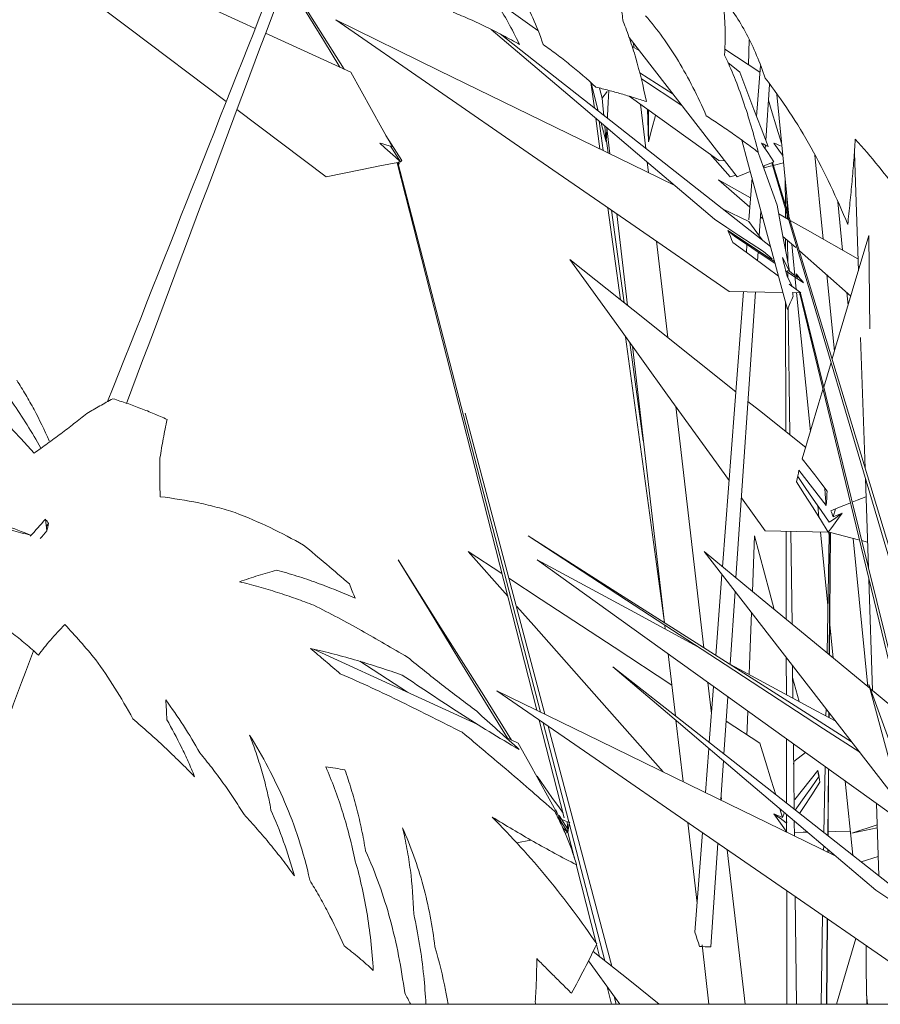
# Model space of a CAD drawing. Header units: millimetres. Extents: x -18075 to 21287, y -2450 to 10088.
# Tile 19 of 47: x -4127 to -3887, y 4625 to 4900. Entities that reach past the tile are written whole.
import ezdxf

# ---------------------------------------------------------------- set-up
doc = ezdxf.new("R2010")
doc.units = ezdxf.units.MM
doc.layers.add('A-FLOR-HRAL', color=11, linetype='Continuous', lineweight=18)
doc.layers.add('I-FURN', color=30, linetype='Continuous', lineweight=18)

# ---------------------------------------------------------------- blocks, each defined once
blk = doc.blocks.new('Top Rail Type - Top Rail_Internal_-419623-East')
at = {"layer": 'A-FLOR-HRAL'}
blk.add_line((-3137.71, 4625), (-7772.71, 4625), dxfattribs=at)
blk = doc.blocks.new('Furniture_Interior-Artwork-Decoration_Gotessons_Bambu - Default-470366-East')
at = {"layer": 'I-FURN'}
for p, q in [((-4034.41, 4885.1), (-4058.18, 4896.01)), ((-3955.93, 4892.29), (-3953.94, 4891.21)), ((-3955.42, 4892.01), (-3955.57, 4893.32)), ((-3923.5, 4887.21), (-3923.24, 4894.14)), ((-3920.28, 4885.1), (-3930.08, 4891.54)), ((-3925.87, 4885.1), (-3929.25, 4887.88)), ((-3920.12, 4886.97), (-3921.19, 4872.79)), ((-3953.81, 4884.96), (-3944.49, 4879.02)), ((-3967.43, 4882.21), (-3966.46, 4875.12)), ((-3967.4, 4882.18), (-3965.38, 4874.27)), ((-3942.04, 4875.86), (-3953.35, 4883.24)), ((-3917.58, 4881.74), (-3918.65, 4866.1)), ((-3964.28, 4877.9), (-3965.01, 4880.71)), ((-3931.7, 4860.46), (-3956.71, 4878.42)), ((-3915.57, 4878.95), (-3912.18, 4844.91)), ((-3952.15, 4863.87), (-3953.58, 4876.17)), ((-4066.18, 4874.7), (-4041.31, 4855.96)), ((-3965.7, 4875.51), (-3965.54, 4874.4)), ((-3951.4, 4874.61), (-3951.38, 4865.71)), ((-3966.07, 4872.25), (-3964.91, 4863.72)), ((-3965.14, 4871.46), (-3964.01, 4863.28)), ((-3964.53, 4870.94), (-3963.2, 4865.71)), ((-4020.21, 4860.46), (-4024.64, 4867.49)), ((-3962.99, 4869.35), (-3963.2, 4865.71)), ((-3962.97, 4869.61), (-3962.12, 4862.36)), ((-3962.6, 4862.59), (-3963.16, 4866.51)), ((-3918.74, 4864.76), (-3918.8, 4863.79)), ((-3934.15, 4862.22), (-3928.62, 4855.96)), ((-3902.6, 4838.53), (-3904.94, 4861.97)), ((-3892.81, 4829.69), (-3893.93, 4862.6)), ((-4021.45, 4859.87), (-3982.53, 4707.03)), ((-4021.28, 4859.97), (-4021.32, 4859.95)), ((-3981.51, 4706.53), (-4021.28, 4859.97)), ((-4021.03, 4859.94), (-4020.99, 4859.78)), ((-3951.36, 4857.1), (-3951.7, 4860.04)), ((-3930.07, 4860.43), (-3931.7, 4860.46)), ((-3919.2, 4858.96), (-3916.73, 4859.96)), ((-3916.96, 4859.87), (-3862.78, 4676.97)), ((-3861.07, 4675.85), (-3916.73, 4859.97)), ((-3916.56, 4859.09), (-3913.67, 4859.84)), ((-3928.62, 4855.96), (-3926.94, 4856.39)), ((-3919.13, 4859.05), (-3919.18, 4858.3)), ((-3919.17, 4858.41), (-3917.05, 4858.96)), ((-3923.11, 4847.42), (-3931.87, 4855.11)), ((-3931.87, 4855.11), (-3922.91, 4850.04)), ((-3922.48, 4855.65), (-3923.37, 4843.89)), ((-3913.17, 4848.2), (-3913.19, 4855)), ((-3912.72, 4850.29), (-3912.67, 4846.54)), ((-3897.22, 4835.48), (-3898.56, 4848.91)), ((-3962.67, 4847.29), (-3959.17, 4821.6)), ((-3961.7, 4846.62), (-3958.13, 4820.77)), ((-3960.06, 4844.64), (-3960.2, 4845.58)), ((-3960.17, 4845.57), (-3957.2, 4820.03)), ((-3930.71, 4847.02), (-3923.41, 4843.45)), ((-3919.99, 4846.37), (-3920.46, 4839.42)), ((-3915, 4845.56), (-3912.26, 4844)), ((-3913.16, 4844.52), (-3913.17, 4847.08)), ((-3919.39, 4844.16), (-3920.1, 4844.78)), ((-3912.66, 4845.35), (-3912.64, 4844.22)), ((-3916.2, 4832.28), (-3929.2, 4840.91)), ((-3946.01, 4811.1), (-3949.13, 4837.95)), ((-3910.3, 4836.17), (-3913.84, 4839.28)), ((-3913.15, 4835.53), (-3913.15, 4838.68)), ((-3912.57, 4838.17), (-3912.5, 4832.04)), ((-3911.4, 4837.14), (-3910.14, 4824.52)), ((-3923.89, 4837.07), (-3924.06, 4834.84)), ((-3920.76, 4835), (-3920.93, 4832.52)), ((-3894.91, 4822.65), (-3909.26, 4835.26)), ((-3912.04, 4829.56), (-3913.98, 4833.45)), ((-3908.1, 4826.34), (-3912.91, 4829.59)), ((-3912.48, 4829.87), (-3912.45, 4827.7)), ((-3899.49, 4807.3), (-3901.6, 4828.53)), ((-3924.89, 4823.88), (-3930.69, 4747.07)), ((-3921.52, 4823.81), (-3926.96, 4743.99)), ((-3912.11, 4825.98), (-3908.88, 4823.58)), ((-3911.41, 4825.61), (-3911.37, 4825.21)), ((-3908.88, 4823.58), (-3911.27, 4823.63)), ((-3910.05, 4823.6), (-3906.19, 4784.83)), ((-3909.17, 4823.42), (-3909.13, 4823.27)), ((-3863.47, 4639.33), (-3908.95, 4823.46)), ((-3895.68, 4820.06), (-3896.04, 4823.64)), ((-3913.05, 4784.81), (-3913.12, 4820.83)), ((-3909.15, 4823.35), (-3864.94, 4640.45)), ((-3909.11, 4823.2), (-3909.13, 4823.27)), ((-3912.35, 4819.43), (-3911.94, 4783.93)), ((-3957.76, 4811.27), (-3946.9, 4731.46)), ((-3956.59, 4809.64), (-3952.81, 4782.27)), ((-3890.94, 4774.64), (-3892.18, 4811.1)), ((-3955.87, 4808.64), (-3946.89, 4731.46)), ((-3902.48, 4797.26), (-3900.44, 4804.1)), ((-3935.93, 4724.48), (-3943.77, 4791.82)), ((-4002.53, 4789.95), (-3980.26, 4705.92)), ((-3901.79, 4764.21), (-3909.39, 4774.08)), ((-3889.99, 4746.69), (-3890.84, 4771.69)), ((-3918.8, 4757.11), (-3925.44, 4766.34)), ((-3904.12, 4764.14), (-3903.8, 4760.87)), ((-3899.86, 4761), (-3899.16, 4763.25)), ((-3899.86, 4761), (-3897.36, 4762)), ((-3921.8, 4755.69), (-3922.38, 4740.22)), ((-3912.95, 4732.43), (-3912.99, 4756.99)), ((-3911.63, 4756.96), (-3911.32, 4731.09)), ((-3903.39, 4756.79), (-3901.34, 4736.27)), ((-3900.99, 4756.11), (-3901.55, 4723.03)), ((-3901.03, 4756.59), (-3901.03, 4756.43)), ((-3900.65, 4756.52), (-3900.92, 4722.5)), ((-3900.87, 4722.46), (-3900.62, 4756.62)), ((-3890.14, 4713.61), (-3894.27, 4754.99)), ((-3890.23, 4753.95), (-3891.89, 4754.38)), ((-3992.24, 4745.16), (-4001.63, 4751.34)), ((-4001.63, 4751.34), (-3990.64, 4738.9)), ((-3930.86, 4744.89), (-3932.56, 4722.35)), ((-3888.83, 4712.52), (-3889.88, 4743.62)), ((-3927.22, 4740.19), (-3928.6, 4719.91)), ((-3946.82, 4730.79), (-3946.69, 4729.69)), ((-3900.8, 4730.88), (-3899.88, 4721.65)), ((-3945.88, 4722.77), (-3943.87, 4705.46)), ((-3912.9, 4711.43), (-3912.93, 4721.76)), ((-4018.58, 4712.04), (-4031.94, 4720.7)), ((-3911.19, 4719.52), (-3911.08, 4710.44)), ((-3909.33, 4709.5), (-3911.14, 4716.2)), ((-3933.79, 4706.09), (-3934.81, 4714.82)), ((-3933.22, 4713.68), (-3934.4, 4698.02)), ((-3929.22, 4710.8), (-3930.31, 4694.8)), ((-3901.82, 4707.44), (-3901.85, 4705.45)), ((-3901.05, 4706.44), (-3901.06, 4705.02)), ((-3900.99, 4704.99), (-3900.98, 4706.36)), ((-3981.83, 4704.3), (-3974.87, 4676.97)), ((-3973.55, 4675.85), (-3980.73, 4703.54)), ((-3979.38, 4702.61), (-3961.62, 4635.58)), ((-3943.72, 4704.22), (-3941.73, 4687.11)), ((-3920.31, 4697.87), (-3929.68, 4704.03)), ((-3987.7, 4697.87), (-3991.22, 4699.48)), ((-3912.85, 4681.07), (-3912.88, 4699.07)), ((-3910.93, 4697.67), (-3910.72, 4679.4)), ((-3934.53, 4696.4), (-3935.46, 4684.05)), ((-3907.57, 4695.26), (-3910.79, 4692.74)), ((-3930.43, 4692.92), (-3931.17, 4682.09)), ((-3910.79, 4692.74), (-3910.86, 4692)), ((-3910.56, 4682.09), (-3904.13, 4690.2)), ((-3902.09, 4691.33), (-3902.41, 4672.86)), ((-3901.17, 4690.66), (-3901.32, 4672.01)), ((-3901.23, 4671.94), (-3901.1, 4690.61)), ((-3896.46, 4687.28), (-3894.39, 4666.56)), ((-3931, 4682.09), (-3931.11, 4683.02)), ((-3887.07, 4660.81), (-3887.76, 4681.03)), ((-3976.82, 4678.49), (-3977.26, 4679.2)), ((-3916.41, 4678.13), (-3913.95, 4677.13)), ((-3913.95, 4677.13), (-3914.69, 4679.54)), ((-3912.84, 4675.85), (-3912.84, 4677.97)), ((-3976.78, 4677.3), (-3976.19, 4677.13)), ((-3973.9, 4673.86), (-3976.27, 4677.63)), ((-3963.51, 4637.09), (-3973.46, 4675.48)), ((-3940.41, 4675.71), (-3937.79, 4653.22)), ((-3912.83, 4673), (-3912.83, 4675.48)), ((-3910.68, 4676.14), (-3910.63, 4671.93)), ((-3894.67, 4672.74), (-3887.55, 4675.05)), ((-3973.83, 4672.87), (-3975.28, 4674.19)), ((-3974.64, 4672.71), (-3973.83, 4672.87)), ((-3973.83, 4672.87), (-3972, 4665.68)), ((-3936.3, 4672.88), (-3938.41, 4645.07)), ((-3887.53, 4674.22), (-3894.67, 4672.74)), ((-3988.16, 4670.02), (-3984.22, 4670.8)), ((-3932, 4669.91), (-3933.97, 4640.99)), ((-3924.36, 4625), (-3929.37, 4668.09)), ((-3902.47, 4669.15), (-3902.49, 4667.95)), ((-3901.35, 4668.2), (-3901.36, 4667.4)), ((-3901.26, 4667.35), (-3901.26, 4668.13)), ((-3892.03, 4664.71), (-3887.25, 4666.25)), ((-3887.25, 4666.23), (-3892.03, 4664.7)), ((-3971.56, 4663.97), (-3965.98, 4642.03)), ((-3912.74, 4625), (-3912.8, 4656.66)), ((-3910.44, 4655.03), (-3910.09, 4625)), ((-3902.8, 4649.76), (-3903.22, 4625)), ((-3901.5, 4648.86), (-3901.69, 4625)), ((-3901.57, 4625), (-3901.4, 4648.79)), ((-3965.88, 4641.66), (-3965.03, 4638.3)), ((-3936.43, 4641.51), (-3934.51, 4625)), ((-3962.87, 4629.85), (-3961.64, 4625)), ((-3960.37, 4625), (-3960.93, 4627.16)), ((-3890.51, 4627.72), (-3890.24, 4625))]:
    blk.add_line(p, q, dxfattribs=at)
at = {"layer": 'I-FURN', "flags": 128}
for points in [[(-4150.9, 4938.56), (-4123.5, 4917.91), (-4096.1, 4897.26), (-4069.15, 4876.95)], [(-4061.09, 4897.34), (-4063.53, 4898.46), (-4092.65, 4911.83), (-4098.95, 4914.72)], [(-4036.25, 4885.94), (-4044.06, 4898.35), (-4052.35, 4911.52)], [(-4052.51, 4911.1), (-4050.67, 4908.1), (-4042.06, 4894.03), (-4037.44, 4886.49)], [(-3982.24, 4896.75), (-3984.46, 4898.35), (-3993.6, 4904.91)], [(-3928.84, 4823.95), (-3956.29, 4842.89), (-3983.74, 4861.83), (-4011.18, 4880.77), (-4038.63, 4899.71)], [(-4038.63, 4899.71), (-4009.82, 4885.65), (-3981.02, 4871.58), (-3952.21, 4857.52), (-3944.05, 4853.53)], [(-3932.91, 4844.07), (-3951.25, 4859.65), (-3969.58, 4875.24), (-3987.92, 4890.82), (-3995.29, 4897.09)], [(-3992.79, 4895.82), (-3983.43, 4888.46), (-3960.61, 4870.52), (-3937.79, 4852.58), (-3917.34, 4836.51)], [(-3956.77, 4894.86), (-3942.62, 4876.61), (-3926.6, 4855.96)], [(-4022.89, 4864.35), (-4025.77, 4869.54), (-4028.65, 4874.72), (-4031.53, 4879.91), (-4034.41, 4885.1)], [(-3917.98, 4864.35), (-3919.95, 4869.54), (-3921.93, 4874.72), (-3923.9, 4879.91), (-3925.87, 4885.1)], [(-3964.28, 4877.9), (-3963.8, 4878.5), (-3963.33, 4879.1), (-3962.85, 4879.7)], [(-3962.39, 4880.03), (-3962.58, 4876.65), (-3962.79, 4873), (-3962.83, 4872.27)], [(-3963.85, 4873.07), (-3964.01, 4874.85), (-3964.28, 4877.9)], [(-3914.21, 4865.29), (-3915.51, 4869.54), (-3917.1, 4874.72), (-3917.89, 4877.28)], [(-3951.38, 4865.71), (-3951.48, 4868.76), (-3951.57, 4871.8), (-3951.67, 4874.8)], [(-3949.45, 4873), (-3950.41, 4869.35), (-3951.38, 4865.71)], [(-3963.2, 4865.71), (-3963.47, 4868.76), (-3963.59, 4870.14)], [(-4020.53, 4860.1), (-4021.98, 4861.41), (-4023.43, 4862.73), (-4024.88, 4864.04), (-4026.33, 4865.35)], [(-4026.33, 4865.35), (-4025.47, 4865.1), (-4024.61, 4864.85), (-4023.75, 4864.6), (-4022.89, 4864.35)], [(-3912.59, 4818.87), (-3918.15, 4839.52), (-3923.7, 4860.17), (-3925.31, 4866.17)], [(-3916.36, 4860.1), (-3917.23, 4861.41), (-3918.1, 4862.73), (-3918.97, 4864.04), (-3919.84, 4865.35)], [(-3919.84, 4865.35), (-3919.37, 4865.1), (-3918.91, 4864.85), (-3918.44, 4864.6), (-3917.98, 4864.35)], [(-3913.87, 4861.84), (-3914.51, 4862.73), (-3915.45, 4864.04), (-3916.39, 4865.35)], [(-3916.39, 4865.35), (-3915.77, 4865.1), (-3915.16, 4864.85), (-3914.54, 4864.6)], [(-4023.3, 4864.47), (-4022.75, 4863.61), (-4020.53, 4860.1)], [(-3920.83, 4862.86), (-3920.29, 4861.37), (-3915.45, 4848.01)], [(-4041.31, 4855.96), (-4036.3, 4856.96), (-4031.29, 4857.96), (-4026.28, 4858.96), (-4021.28, 4859.96)], [(-4021.28, 4859.96), (-4021.09, 4860), (-4020.91, 4860.03), (-4020.72, 4860.07), (-4020.53, 4860.1)], [(-4021.09, 4859.95), (-4021.15, 4859.96), (-4021.22, 4859.97), (-4021.28, 4859.98)], [(-4020.99, 4859.78), (-4020.98, 4859.7), (-4020.97, 4859.62), (-4020.96, 4859.54), (-4020.95, 4859.47)], [(-4020.93, 4859.5), (-4020.94, 4859.57), (-4020.96, 4859.64), (-4020.97, 4859.71), (-4020.99, 4859.78)], [(-4020.53, 4860.1), (-4020.45, 4860.19), (-4020.37, 4860.28), (-4020.29, 4860.37), (-4020.21, 4860.46)], [(-3916.64, 4860), (-3916.55, 4860.03), (-3916.45, 4860.07), (-3916.36, 4860.1)], [(-3926.6, 4855.96), (-3924.13, 4856.96), (-3922.96, 4857.43)], [(-3915.45, 4848.01), (-3914.6, 4843.4), (-3913.75, 4838.79), (-3912.9, 4834.17), (-3912.04, 4829.56)], [(-3919.32, 4835.05), (-3922.72, 4837.3), (-3926.12, 4839.56), (-3929.52, 4841.81), (-3932.91, 4844.07)], [(-3923.41, 4843.45), (-3921.14, 4840.35), (-3919.67, 4838.34)], [(-3911.83, 4843.76), (-3907.04, 4841.05), (-3892.92, 4833.05)], [(-3929.2, 4840.91), (-3928.85, 4840.09), (-3928.5, 4839.27), (-3928.16, 4838.45), (-3927.81, 4837.62)], [(-3927.33, 4839.32), (-3927.8, 4839.72), (-3928.27, 4840.12), (-3928.73, 4840.52)], [(-3927.81, 4837.62), (-3923.08, 4834.11), (-3918.34, 4830.6), (-3915.1, 4828.2)], [(-3916.04, 4831.7), (-3917.71, 4832.83), (-3922.52, 4836.08), (-3927.33, 4839.32)], [(-3900.14, 4805.09), (-3899.16, 4808.4), (-3894.51, 4823.98), (-3889.86, 4839.57)], [(-3889.86, 4839.57), (-3889.66, 4821.63), (-3889.57, 4813.45)], [(-3916.83, 4833.05), (-3918.08, 4834.05), (-3919.32, 4835.05)], [(-3928.88, 4771.12), (-3932.42, 4776.05), (-3946.05, 4794.99), (-3959.68, 4813.93), (-3973.31, 4832.87)], [(-3973.31, 4832.87), (-3955.67, 4818.81), (-3938.04, 4804.75), (-3927, 4795.94)], [(-3913.98, 4833.45), (-3913.66, 4832.14), (-3913.34, 4830.83), (-3913.02, 4829.51), (-3912.7, 4828.2)], [(-3912.04, 4829.56), (-3911.45, 4829.13), (-3910.86, 4828.7), (-3910.26, 4828.27), (-3909.67, 4827.83)], [(-3912.7, 4828.2), (-3912.38, 4827.55), (-3912.05, 4826.9), (-3911.73, 4826.26), (-3911.41, 4825.61)], [(-3909.67, 4827.83), (-3909.79, 4828.09), (-3909.92, 4828.34), (-3910.04, 4828.59), (-3910.17, 4828.84)], [(-3910.17, 4828.84), (-3909.65, 4828.21), (-3909.14, 4827.59), (-3908.62, 4826.97), (-3908.1, 4826.34)], [(-3913.88, 4823.67), (-3918.86, 4823.77), (-3923.85, 4823.86), (-3928.84, 4823.95)], [(-3911.18, 4823.67), (-3911.11, 4823.33), (-3911.05, 4823), (-3910.98, 4822.66)], [(-3909.15, 4823.37), (-3909.16, 4823.39), (-3909.17, 4823.41), (-3909.17, 4823.42)], [(-3908.95, 4823.46), (-3909, 4823.43), (-3909.05, 4823.41), (-3909.1, 4823.38), (-3909.15, 4823.35)], [(-3910.98, 4822.66), (-3911.38, 4821.71), (-3911.79, 4820.77), (-3912.19, 4819.82), (-3912.59, 4818.87)], [(-3909.13, 4823.27), (-3909.11, 4823.19), (-3909.1, 4823.11), (-3909.08, 4823.03), (-3909.06, 4822.95)], [(-3908.45, 4777.23), (-3903.8, 4792.82), (-3902.68, 4796.6)], [(-3923.61, 4793.23), (-3920.4, 4790.68), (-3907.51, 4780.4)], [(-3901.5, 4768.21), (-3903.24, 4770.47), (-3904.98, 4772.72), (-3906.71, 4774.98), (-3908.45, 4777.23)], [(-3909.39, 4774.08), (-3909.55, 4773.25), (-3909.71, 4772.43), (-3909.87, 4771.61), (-3910.03, 4770.79)], [(-3900.93, 4759.5), (-3903.17, 4762.75), (-3905.4, 4765.99), (-3907.64, 4769.24), (-3909.74, 4772.3)], [(-3910.03, 4770.79), (-3907.83, 4767.28), (-3905.62, 4763.77), (-3903.41, 4760.26), (-3901.2, 4756.75)], [(-3902.17, 4769.09), (-3902.03, 4767.31), (-3901.79, 4764.21)], [(-3901.79, 4764.21), (-3901.72, 4765.21), (-3901.64, 4766.21), (-3901.57, 4767.21), (-3901.5, 4768.21)], [(-3890.75, 4766.62), (-3893.18, 4765.65), (-3894.53, 4765.1)], [(-3895.02, 4764.91), (-3895.61, 4764.67), (-3898.03, 4763.7), (-3900.46, 4762.73)], [(-3901.2, 4756.75), (-3900.24, 4758.06), (-3899.28, 4759.37), (-3898.32, 4760.69), (-3897.36, 4762)], [(-3897.36, 4762), (-3898.25, 4761.38), (-3899.14, 4760.75), (-3900.04, 4760.13), (-3900.93, 4759.5)], [(-3900.46, 4762.73), (-3900.31, 4762.29), (-3900.16, 4761.86), (-3900.01, 4761.43), (-3899.86, 4761)], [(-3894.7, 4698.26), (-3911.49, 4708.94), (-3935.99, 4724.53), (-3960.49, 4740.11), (-3984.98, 4755.69)], [(-3984.98, 4755.69), (-3957.48, 4737.75), (-3929.99, 4719.81), (-3902.49, 4701.87), (-3892.4, 4695.29)], [(-3916.26, 4735.16), (-3917.59, 4740.11), (-3921.8, 4755.69)], [(-3901.2, 4756.75), (-3905.6, 4756.84), (-3910, 4756.93), (-3914.4, 4757.02), (-3918.8, 4757.11)], [(-3900.91, 4756.68), (-3901.06, 4756.71), (-3901.2, 4756.75)], [(-3901.03, 4756.59), (-3900.93, 4756.6), (-3900.83, 4756.6), (-3900.72, 4756.61), (-3900.62, 4756.62)], [(-3900.65, 4756.52), (-3900.74, 4756.53), (-3900.84, 4756.55), (-3900.93, 4756.57), (-3901.03, 4756.59)], [(-3901.03, 4756.43), (-3901.02, 4756.35), (-3901.01, 4756.27), (-3901, 4756.19), (-3900.99, 4756.11)], [(-3901.01, 4756.15), (-3901.01, 4756.22), (-3901.02, 4756.29), (-3901.03, 4756.36), (-3901.03, 4756.43)], [(-3900.62, 4756.62), (-3900.63, 4756.6), (-3900.63, 4756.57), (-3900.64, 4756.54), (-3900.65, 4756.52)], [(-3892.79, 4754.61), (-3896.71, 4755.61), (-3900.62, 4756.61)], [(-3889.58, 4713.15), (-3903.47, 4724.6), (-3919.66, 4737.97), (-3935.86, 4751.34)], [(-3935.86, 4751.34), (-3919.85, 4730.69), (-3903.83, 4710.04), (-3887.82, 4689.38), (-3880.73, 4680.25)], [(-3989.55, 4698.72), (-3997.35, 4711.12), (-4009.27, 4730.06), (-4021.2, 4749)], [(-4021.2, 4749), (-4012.58, 4734.94), (-4003.97, 4720.87), (-3995.35, 4706.81), (-3990.73, 4699.26)], [(-3879.31, 4674.97), (-3903.28, 4692.18), (-3929.66, 4711.12), (-3956.04, 4730.06), (-3982.41, 4749)], [(-3982.41, 4749), (-3956.4, 4734.94), (-3937.56, 4724.75)], [(-3944.86, 4714.02), (-3960.97, 4724.6), (-3981.3, 4737.97), (-3990.3, 4743.89)], [(-3988.1, 4736.02), (-3983.38, 4730.69), (-3965.14, 4710.04), (-3947.27, 4689.82)], [(-3922.61, 4734.25), (-3923.16, 4719.81), (-3923.26, 4717.03)], [(-3998.95, 4703.03), (-4016.83, 4711.24), (-4044.82, 4724.09)], [(-3887.98, 4656.84), (-3906.32, 4672.43), (-3924.65, 4688.01), (-3942.99, 4703.6), (-3961.32, 4719.18)], [(-3961.32, 4719.18), (-3938.5, 4701.24), (-3915.68, 4683.3), (-3892.86, 4665.36), (-3872.4, 4649.28)], [(-3929.5, 4720.4), (-3904.36, 4706.81), (-3899.14, 4703.99)], [(-3867.66, 4631.64), (-3873.22, 4652.3), (-3878.77, 4672.95), (-3884.32, 4693.6), (-3889.88, 4714.25)], [(-3889.88, 4714.25), (-3885.04, 4700.88), (-3880.2, 4687.52), (-3875.36, 4674.15), (-3870.52, 4660.78)], [(-3883.91, 4636.72), (-3911.36, 4655.66), (-3938.81, 4674.6), (-3966.25, 4693.55), (-3993.7, 4712.49)], [(-3993.7, 4712.49), (-3964.89, 4698.42), (-3936.09, 4684.36), (-3907.28, 4670.29), (-3899.12, 4666.31)], [(-3881.23, 4706.25), (-3887.27, 4711.24), (-3889.44, 4713.03)], [(-3923.65, 4706.8), (-3923.83, 4701.87), (-3923.9, 4700.23)], [(-3976.19, 4677.13), (-3979.07, 4682.31), (-3981.95, 4687.5), (-3984.83, 4692.69), (-3987.7, 4697.87)], [(-3915.87, 4683.4), (-3917.13, 4687.5), (-3918.72, 4692.69), (-3920.31, 4697.87)], [(-3904.13, 4690.2), (-3903.98, 4689.38), (-3903.83, 4688.56), (-3903.68, 4687.74), (-3903.52, 4686.92)], [(-3903.7, 4688.61), (-3903.8, 4689.01), (-3903.91, 4689.41), (-3904.02, 4689.81), (-3904.13, 4690.2)], [(-3975.21, 4678.29), (-3976.23, 4679.76), (-3978.29, 4682.71), (-3980.35, 4685.66), (-3982.41, 4688.61)], [(-3910.42, 4679.16), (-3909.99, 4679.76), (-3907.89, 4682.71), (-3905.8, 4685.66), (-3903.7, 4688.61)], [(-3903.52, 4686.92), (-3905.81, 4683.41), (-3908.09, 4679.9), (-3909.19, 4678.2)], [(-3912.74, 4673), (-3913.59, 4674.19), (-3914.53, 4675.5), (-3915.47, 4676.82), (-3916.41, 4678.13)], [(-3916.41, 4678.13), (-3915.54, 4677.51), (-3914.67, 4676.88), (-3913.8, 4676.26), (-3912.93, 4675.63)], [(-3913.47, 4678.42), (-3913.63, 4677.99), (-3913.79, 4677.56), (-3913.95, 4677.13)], [(-3976.59, 4677.24), (-3976.05, 4676.38), (-3973.83, 4672.87)], [(-3976.49, 4676.88), (-3974.92, 4676.26), (-3973.49, 4675.69)], [(-3973.83, 4672.87), (-3973.91, 4673.86), (-3974, 4674.84), (-3974.09, 4675.82)], [(-3973.46, 4675.48), (-3973.55, 4674.83), (-3973.64, 4674.18), (-3973.74, 4673.53), (-3973.83, 4672.87)], [(-3973.35, 4675.63), (-3973.4, 4675.69), (-3973.44, 4675.74), (-3973.49, 4675.8), (-3973.53, 4675.86)], [(-3973.53, 4675.86), (-3973.51, 4675.76), (-3973.5, 4675.67), (-3973.48, 4675.57), (-3973.46, 4675.48)], [(-3912.93, 4675.63), (-3912.89, 4675.69), (-3912.86, 4675.74), (-3912.83, 4675.8), (-3912.8, 4675.86)], [(-3912.8, 4675.86), (-3912.81, 4675.76), (-3912.82, 4675.67), (-3912.83, 4675.57), (-3912.83, 4675.48)], [(-3910.64, 4672.92), (-3908.2, 4672.97), (-3906.98, 4672.99)], [(-3901.24, 4673.11), (-3899.3, 4673.15), (-3895.05, 4673.24)], [(-3874.39, 4647.82), (-3877.79, 4650.08), (-3881.19, 4652.33), (-3884.59, 4654.59), (-3887.98, 4656.84)], [(-3938.41, 4645.07), (-3938.08, 4644.07), (-3937.76, 4643.07), (-3937.44, 4642.07), (-3937.12, 4641.06)], [(-3898.95, 4625), (-3895.44, 4636.76), (-3893.48, 4643.33)], [(-3966.8, 4639.72), (-3956.6, 4631.59), (-3948.35, 4625)], [(-3937.12, 4641.06), (-3936.33, 4641.05), (-3935.54, 4641.03), (-3934.76, 4641.01), (-3933.97, 4640.99)], [(-3890.67, 4641.39), (-3890.59, 4634.4), (-3890.48, 4625)], [(-3959.38, 4625), (-3960.61, 4626.71), (-3968.09, 4637.1)]]:
    blk.add_lwpolyline(points, dxfattribs=at)
blk = doc.blocks.new('Furniture_Interior-Artwork-Decoration_Gotessons_Monstera - Default-470368-East')
at = {"layer": 'I-FURN', "flags": 128}
for points in [[(-4130.28, 4787.02), (-4128.39, 4784.95), (-4126.51, 4782.89), (-4124.63, 4780.84), (-4122.76, 4778.8)], [(-4119.6, 4760.39), (-4119.52, 4759.56), (-4119.43, 4758.74), (-4119.35, 4757.92), (-4119.26, 4757.09)], [(-4118.72, 4759.17), (-4118.94, 4759.47), (-4119.16, 4759.78), (-4119.38, 4760.08)], [(-4119.26, 4757.09), (-4119.13, 4757.61), (-4118.99, 4758.13), (-4118.86, 4758.65), (-4118.72, 4759.17)]]:
    blk.add_lwpolyline(points, dxfattribs=at)
at = {"layer": 'I-FURN'}
for points in [[(-4102.26, 4793.2), (-4085.55, 4835.48), (-4068.83, 4877.76), (-4052.12, 4920.04)], [(-4049.09, 4920.19), (-4065.06, 4877.69), (-4081.02, 4835.18), (-4096.98, 4792.68)], [(-3980.73, 4892.86), (-3981.65, 4895.57), (-3983.57, 4900.48), (-3986.61, 4906.55), (-3989.63, 4911.53), (-3991.73, 4914.27), (-3992.77, 4915.53)], [(-3961.85, 4913.95), (-3961.5, 4912.94), (-3960.82, 4910.83), (-3959.89, 4907.32), (-3959.08, 4903.52), (-3958.62, 4900.72), (-3958.41, 4899.24)], [(-3993.66, 4904.21), (-3992.61, 4902.62), (-3990.52, 4899.16), (-3988.41, 4895.08), (-3987.35, 4892.87)], [(-3987.35, 4892.87), (-3988.87, 4893.74), (-3991.91, 4895.4), (-3996.51, 4897.74), (-4001.16, 4899.9), (-4004.27, 4901.22), (-4005.83, 4901.85)], [(-3935.23, 4872.94), (-3936.42, 4875.67), (-3938.91, 4880.97), (-3942.97, 4888.34), (-3947.38, 4895.05), (-3950.56, 4899.03), (-3952.2, 4900.89)], [(-3930.14, 4889.91), (-3929.18, 4887.91), (-3927.36, 4883.74), (-3924.88, 4877.09), (-3922.67, 4870.09), (-3921.36, 4865.25), (-3920.74, 4862.79)], [(-3951.94, 4876.94), (-3953.11, 4877.32), (-3955.45, 4878.06), (-3958.97, 4879.1), (-3962.49, 4880.07), (-3964.85, 4880.68), (-3966.03, 4880.97)], [(-3920.74, 4862.79), (-3921.95, 4863.71), (-3924.36, 4865.51), (-3927.97, 4868.09), (-3931.59, 4870.57), (-3934.01, 4872.16), (-3935.23, 4872.94)], [(-3893.66, 4866.44), (-3893.78, 4864.5), (-3894.05, 4860.58), (-3894.56, 4854.64), (-3895.14, 4848.65), (-3895.56, 4844.63), (-3895.78, 4842.63)], [(-3870.07, 4834.68), (-3871.82, 4837.47), (-3875.42, 4843), (-3881.11, 4851.1), (-3887.15, 4858.96), (-3891.45, 4863.99), (-3893.66, 4866.44)], [(-4108.07, 4789.85), (-4106.86, 4790.57), (-4104.46, 4791.99), (-4102.03, 4793.34), (-4100.8, 4793.99)], [(-4100.8, 4793.99), (-4099.47, 4793.57), (-4096.85, 4792.71), (-4093.03, 4791.31), (-4089.3, 4789.82), (-4086.89, 4788.76), (-4085.7, 4788.21)], [(-4122.76, 4778.8), (-4121.51, 4779.68), (-4119, 4781.48), (-4115.34, 4784.2), (-4111.63, 4787.04), (-4109.24, 4788.91), (-4108.07, 4789.85)], [(-4085.7, 4788.21), (-4085.88, 4787.31), (-4086.24, 4785.51), (-4086.74, 4782.82), (-4087.22, 4780.14), (-4087.52, 4778.36), (-4087.67, 4777.48)], [(-4087.67, 4777.48), (-4087.68, 4776.55), (-4087.69, 4774.71), (-4087.69, 4771.98), (-4087.67, 4769.29), (-4087.65, 4767.52), (-4087.63, 4766.64)], [(-4123.75, 4755.89), (-4126.1, 4756.85), (-4130.81, 4758.7), (-4137.96, 4761.26), (-4145.16, 4763.59), (-4149.98, 4765), (-4152.41, 4765.68)], [(-4145.77, 4760.93), (-4143.89, 4760.56), (-4140.16, 4759.79), (-4134.62, 4758.57), (-4129.15, 4757.27), (-4125.54, 4756.36), (-4123.75, 4755.89)], [(-4119.6, 4760.39), (-4121.03, 4758.79), (-4122.44, 4757.19), (-4123.84, 4755.58)], [(-4066.68, 4762.2), (-4063.33, 4760.93), (-4056.84, 4758.12), (-4050.64, 4754.83), (-4047.58, 4753.1)], [(-4119.43, 4758.32), (-4119.2, 4758.61), (-4118.96, 4758.89), (-4118.72, 4759.17)], [(-4121.07, 4754.94), (-4120.47, 4755.66), (-4119.87, 4756.38), (-4119.26, 4757.09)], [(-4047.58, 4753.1), (-4045.44, 4751.35), (-4041.2, 4747.79), (-4036.95, 4744.13), (-4034.8, 4742.28)], [(-4055.14, 4746.12), (-4055.96, 4745.9), (-4057.63, 4745.42), (-4060.23, 4744.63), (-4062.87, 4743.78), (-4064.62, 4743.19), (-4065.49, 4742.9)], [(-4033.21, 4738.3), (-4034.96, 4739.06), (-4038.48, 4740.55), (-4043.84, 4742.63), (-4049.47, 4744.55), (-4053.24, 4745.63), (-4055.14, 4746.12)], [(-4065.49, 4742.9), (-4063.67, 4742.45), (-4060.09, 4741.52), (-4054.84, 4739.95), (-4049.72, 4738.22), (-4046.39, 4736.97), (-4044.74, 4736.32)], [(-4034.8, 4742.28), (-4034.54, 4741.61), (-4034.02, 4740.27), (-4033.48, 4738.96), (-4033.21, 4738.3)], [(-4105.55, 4721.11), (-4106.99, 4722.86), (-4109.85, 4726.21), (-4112.76, 4729.4), (-4114.24, 4730.98)], [(-4121.52, 4722.4), (-4122.74, 4723.47), (-4125.21, 4725.59), (-4127.7, 4727.66), (-4128.96, 4728.68)], [(-4122.92, 4723.62), (-4134.79, 4692.03), (-4146.65, 4660.44), (-4158.51, 4628.86)], [(-4020.06, 4716.83), (-4022.12, 4717.55), (-4026.26, 4718.96), (-4032.56, 4720.93), (-4039.03, 4722.73), (-4043.46, 4723.8), (-4045.71, 4724.3)], [(-4045.71, 4724.3), (-4044.3, 4723.13), (-4041.51, 4720.78), (-4038.73, 4718.39), (-4037.35, 4717.18)], [(-4018.57, 4721.82), (-4017.01, 4720.55), (-4013.86, 4718.01), (-4009.09, 4714.22), (-4004.24, 4710.46), (-4000.95, 4707.98), (-3999.3, 4706.75)], [(-4095.2, 4704.63), (-4096.84, 4707.63), (-4100.24, 4713.35), (-4103.77, 4718.59), (-4105.55, 4721.11)], [(-4037.35, 4717.18), (-4034.4, 4715.93), (-4028.58, 4713.34), (-4020.23, 4709.35), (-4011.72, 4705.1), (-4006.16, 4702.29), (-4003.35, 4700.9)], [(-3987.46, 4696.12), (-3990.28, 4697.72), (-3995.85, 4701.02), (-4004.01, 4706.19), (-4012.05, 4711.49), (-4017.39, 4715.05), (-4020.06, 4716.83)], [(-4076.51, 4695.12), (-4078, 4697.75), (-4081.09, 4702.84), (-4084.37, 4707.6), (-4086.04, 4709.92)], [(-4086.04, 4709.92), (-4085.98, 4709.03), (-4085.88, 4707.23), (-4085.79, 4705.36), (-4085.74, 4704.4)], [(-4078.01, 4688.49), (-4079.36, 4689.9), (-4082.12, 4692.69), (-4086.37, 4696.76), (-4090.73, 4700.75), (-4093.7, 4703.35), (-4095.2, 4704.63)], [(-4045.87, 4659.6), (-4046.73, 4663.56), (-4048.79, 4671.14), (-4052.78, 4681.58), (-4057.38, 4691.18), (-4060.84, 4697.16), (-4062.64, 4700.07)], [(-4062.64, 4700.07), (-4062.03, 4698.46), (-4060.84, 4695.19), (-4059.23, 4690.1), (-4057.8, 4684.78), (-4057.04, 4681.07), (-4056.7, 4679.17)], [(-4003.35, 4700.9), (-4001.14, 4699.05), (-3996.75, 4695.36), (-3990.42, 4690), (-3983.8, 4684.32), (-3979.6, 4680.64), (-3977.52, 4678.79)], [(-4064.21, 4677.92), (-4065.13, 4679.45), (-4067.04, 4682.45), (-4070.06, 4686.81), (-4073.22, 4691.03), (-4075.4, 4693.77), (-4076.51, 4695.12)], [(-4036.07, 4690.41), (-4036.96, 4690.56), (-4038.73, 4690.85), (-4040.51, 4691.12), (-4041.4, 4691.25)], [(-4041.4, 4691.25), (-4040.55, 4689.27), (-4038.94, 4685.26), (-4036.76, 4678.99), (-4034.9, 4672.59), (-4033.88, 4668.13), (-4033.42, 4665.85)], [(-4030.32, 4667.77), (-4030.63, 4669.77), (-4031.35, 4673.71), (-4032.69, 4679.46), (-4034.27, 4685.02), (-4035.45, 4688.63), (-4036.07, 4690.41)], [(-4050.17, 4660.82), (-4051.24, 4662.32), (-4053.44, 4665.28), (-4056.89, 4669.61), (-4060.48, 4673.84), (-4062.95, 4676.57), (-4064.21, 4677.92)], [(-4056.7, 4679.17), (-4055.44, 4676.34), (-4053.07, 4670.46), (-4051.07, 4664.12), (-4050.17, 4660.82)], [(-3977.52, 4678.79), (-3976.91, 4677.63), (-3975.75, 4675.29), (-3974.13, 4671.64), (-3972.67, 4667.86), (-3971.81, 4665.23), (-3971.41, 4663.89)], [(-3971.41, 4663.89), (-3973.49, 4664.93), (-3977.56, 4667.07), (-3983.47, 4670.37), (-3989.26, 4673.76), (-3993.08, 4676.05), (-3994.99, 4677.2)], [(-3994.99, 4677.2), (-3992.27, 4674.47), (-3986.96, 4668.9), (-3979.42, 4660.18), (-3972.35, 4651.1), (-3967.94, 4644.93), (-3965.81, 4641.8)], [(-4019.39, 4628.11), (-4019.85, 4631.61), (-4020.97, 4638.53), (-4023.31, 4648.67), (-4026.39, 4658.47), (-4028.92, 4664.71), (-4030.32, 4667.77)], [(-4028.14, 4634.4), (-4028.79, 4635), (-4030.09, 4636.19), (-4032.11, 4637.94), (-4034.18, 4639.65), (-4035.59, 4640.76), (-4036.31, 4641.31)], [(-3965.81, 4641.8), (-3966.89, 4639.47), (-3969.17, 4634.86), (-3971.61, 4630.33), (-3972.87, 4628.08)], [(-3982.56, 4637.7), (-3982.55, 4636.75), (-3982.55, 4634.83), (-3982.63, 4631.63), (-3982.75, 4628.79), (-3982.88, 4626.69), (-3982.95, 4625.62)], [(-3972.87, 4628.08), (-3973.68, 4628.87), (-3975.3, 4630.46), (-3977.72, 4632.85), (-3980.14, 4635.27), (-3981.75, 4636.89), (-3982.56, 4637.7)], [(-4017.7, 4624.95), (-4018.25, 4626.01), (-4018.81, 4627.06), (-4019.39, 4628.11)], [(-3982.95, 4625.62), (-3982.91, 4625.41), (-3982.87, 4625.21), (-3982.83, 4625)]]:
    blk.add_open_spline(points, degree=3, dxfattribs=at)
for points, knots in [([(-3918.8, 4883.44), (-3920.23, 4887.81), (-3922.86, 4894.04), (-3927.22, 4901.35), (-3929.59, 4904.64), (-3930.83, 4906.2)], [0, 0, 0, 0, 0.5, 0.75, 1, 1, 1, 1]), ([(-3930.83, 4906.2), (-3930.63, 4905), (-3930.3, 4902.53), (-3929.9, 4897.25), (-3929.95, 4892.93), (-3930.14, 4889.91)], [0, 0, 0, 0, 0.25, 0.5, 1, 1, 1, 1]), ([(-3958.41, 4899.24), (-3957.78, 4897.7), (-3956.56, 4894.45), (-3954.32, 4887.33), (-3952.83, 4881.26), (-3951.94, 4876.94)], [0, 0, 0, 0, 0.25, 0.5, 1, 1, 1, 1]), ([(-3966.03, 4880.97), (-3968.47, 4883.2), (-3972.13, 4886.36), (-3977.03, 4890.19), (-3979.49, 4891.99), (-3980.73, 4892.86)], [0, 0, 0, 0, 0.5, 0.75, 1, 1, 1, 1]), ([(-3895.78, 4842.63), (-3898.8, 4849.98), (-3903.89, 4860.8), (-3911.98, 4874.19), (-3916.45, 4880.45), (-3918.8, 4883.44)], [0, 0, 0, 0, 0.5, 0.75, 1, 1, 1, 1]), ([(-4140.58, 4807.92), (-4138.48, 4805.55), (-4134.43, 4800.68), (-4127.7, 4791.56), (-4123.36, 4784.59), (-4120.9, 4780.21)], [0, 0, 0, 0, 0.25, 0.5, 0.8964481, 0.8964481, 0.8964481, 0.8964481]), ([(-4118.58, 4782.23), (-4119.89, 4785.24), (-4121.99, 4789.6), (-4125.1, 4795.14), (-4126.76, 4797.82), (-4127.61, 4799.14)], [0, 0, 0, 0, 0.5, 0.75, 1, 1, 1, 1]), ([(-4087.63, 4766.64), (-4083.94, 4766.2), (-4078.56, 4765.35), (-4071.66, 4763.7), (-4068.33, 4762.72), (-4066.68, 4762.2)], [0, 0, 0, 0, 0.5, 0.75, 1, 1, 1, 1]), ([(-4044.74, 4736.32), (-4040.21, 4734.11), (-4033.61, 4730.57), (-4024.99, 4725.6), (-4020.72, 4723.08), (-4018.57, 4721.82)], [0, 0, 0, 0, 0.5, 0.75, 1, 1, 1, 1]), ([(-4114.24, 4730.98), (-4115.62, 4729.51), (-4117.6, 4727.34), (-4120.01, 4724.5), (-4121.04, 4723.09), (-4121.52, 4722.4)], [0, 0, 0, 0, 0.5, 0.75, 1, 1, 1, 1]), ([(-3999.3, 4706.75), (-3997.34, 4704.98), (-3994.37, 4702.3), (-3990.39, 4698.74), (-3988.43, 4696.99), (-3987.46, 4696.12)], [0, 0, 0, 0, 0.5, 0.75, 1, 1, 1, 1]), ([(-4085.74, 4704.4), (-4084.34, 4701.94), (-4082.3, 4698.12), (-4079.76, 4692.72), (-4078.58, 4689.92), (-4078.01, 4688.49)], [0, 0, 0, 0, 0.5, 0.75, 1, 1, 1, 1]), ([(-4010.93, 4640.99), (-4011.62, 4646.76), (-4013.26, 4655.33), (-4016.73, 4666.33), (-4018.84, 4671.61), (-4019.98, 4674.21)], [0, 0, 0, 0, 0.5, 0.75, 1, 1, 1, 1]), ([(-4019.98, 4674.21), (-4019.52, 4672.29), (-4018.7, 4668.4), (-4017.44, 4660.46), (-4016.97, 4654.31), (-4016.86, 4650.17)], [0, 0, 0, 0, 0.25, 0.5, 1, 1, 1, 1]), ([(-4033.42, 4665.85), (-4032.71, 4663.42), (-4031.42, 4658.47), (-4029.38, 4648.16), (-4028.48, 4639.99), (-4028.14, 4634.4)], [0, 0, 0, 0, 0.25, 0.5, 1, 1, 1, 1]), ([(-4036.31, 4641.31), (-4037.74, 4644.54), (-4040.01, 4649.24), (-4043.27, 4655.24), (-4044.99, 4658.16), (-4045.87, 4659.6)], [0, 0, 0, 0, 0.5, 0.75, 1, 1, 1, 1]), ([(-4016.86, 4650.17), (-4016.23, 4647.36), (-4015.14, 4641.67), (-4014.05, 4633.24), (-4013.6, 4627.66), (-4013.45, 4625)], [0, 0, 0, 0, 0.25, 0.5, 0.7235692, 0.7235692, 0.7235692, 0.7235692]), ([(-4007.3, 4625.02), (-4007.52, 4626.3), (-4008.5, 4631.67), (-4009.77, 4636.99), (-4010.93, 4640.99)], [0.6716143, 0.6716143, 0.6716143, 0.6716143, 0.75, 1, 1, 1, 1])]:
    blk.add_open_spline(points, degree=3, knots=knots, dxfattribs=at)

msp = doc.modelspace()

# ---------------------------------------------------------------- block references
at = {"layer": 'A-FLOR-HRAL'}
msp.add_blockref('Top Rail Type - Top Rail_Internal_-419623-East', (0, 0), dxfattribs=at)
at = {"layer": 'I-FURN'}
for name in ['Furniture_Interior-Artwork-Decoration_Gotessons_Bambu - Default-470366-East', 'Furniture_Interior-Artwork-Decoration_Gotessons_Monstera - Default-470368-East']:
    msp.add_blockref(name, (0, 0), dxfattribs=at)

doc.saveas('drawing.dxf')
